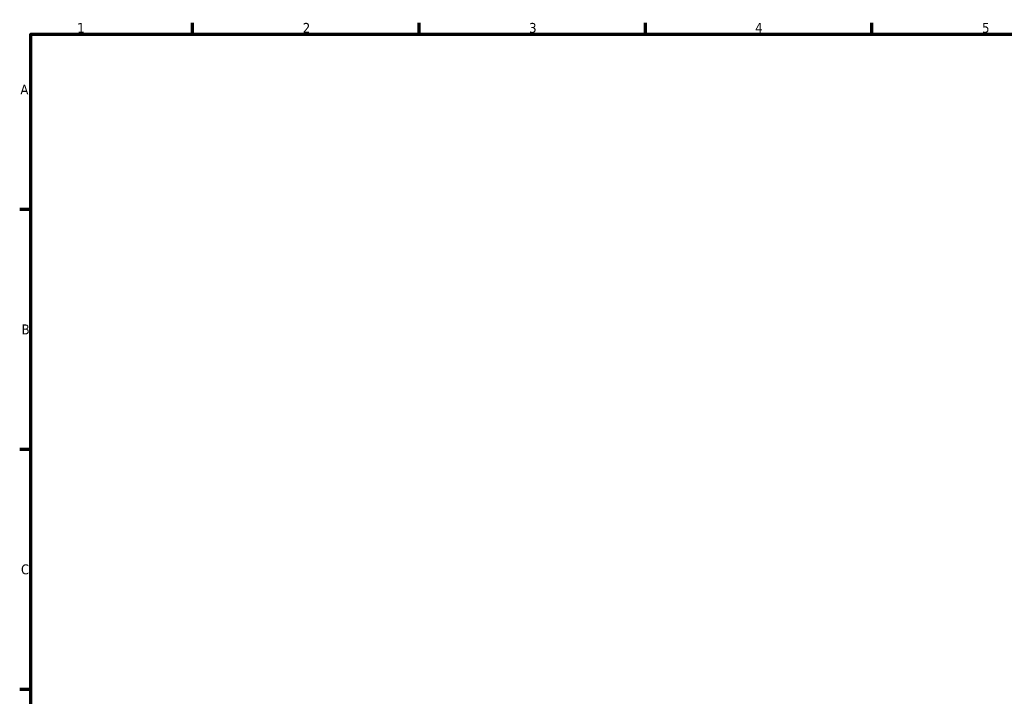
# Model space of a CAD drawing. Header units: millimetres. Extents: x -147 to 1117, y -317 to 817.
# Tile 3 of 6: x 17 to 321, y 369 to 578. Entities that reach past the tile are written whole.
import ezdxf

# ---------------------------------------------------------------- set-up
doc = ezdxf.new("R2010")
doc.units = ezdxf.units.MM
doc.layers.add('Border (ANSI)', color=7, linetype='Continuous', lineweight=70)
doc.styles.add('Note Text (ANSI)', font='tahoma.ttf')

# ---------------------------------------------------------------- blocks, each defined once
blk = doc.blocks.new('Borders Default Border')
at = {"layer": 'Border (ANSI)'}
for p, q in [((70.08, 574), (70.08, 577.45)), ((140.17, 574), (140.17, 577.45)), ((210.25, 574), (210.25, 577.45)), ((280.33, 574), (280.33, 577.45)), ((20, 519.75), (16.55, 519.75)), ((20, 445.5), (16.55, 445.5)), ((20, 371.25), (16.55, 371.25))]:
    blk.add_line(p, q, dxfattribs=at)
at = {"layer": 'Border (ANSI)', "flags": 128}
blk.add_lwpolyline([(20, 20), (20, 574), (821, 574), (821, 20), (20, 20)], dxfattribs=at)
at = {"layer": 'Border (ANSI)', "char_height": 3.05, "attachment_point": 7, "style": 'Note Text (ANSI)'}
for s, insert in [('1', (34.35, 574.4)), ('2', (104.2, 574.4)), ('3', (174.26, 574.34)), ('4', (244.23, 574.4)), ('5', (314.48, 574.34)), ('A', (16.78, 555.35)), ('B', (17.15, 481.1)), ('C', (16.95, 406.8))]:
    blk.add_mtext(s, dxfattribs=dict(at, insert=insert))

msp = doc.modelspace()

# ---------------------------------------------------------------- block references
msp.add_blockref('Borders Default Border', (0, 0))

doc.saveas('drawing.dxf')
